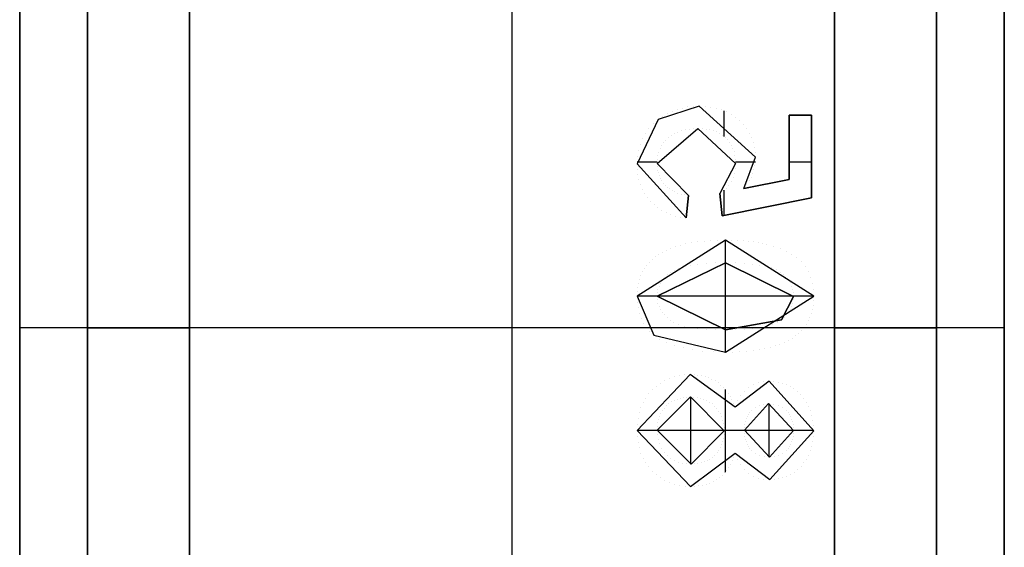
# Model space of a CAD drawing. Extents: x -64 to 57, y 4 to 161.
# Tile 88 of 256: x -48.729 to -47.279, y 80.194 to 80.971. Entities that reach past the tile are written whole.
import ezdxf

# ---------------------------------------------------------------- set-up
doc = ezdxf.new("R2010")
doc.units = 0
doc.layers.add('DEFAULT', color=7, linetype='CONTINUOUS')

msp = doc.modelspace()

# ---------------------------------------------------------------- linework, layer by layer
at = {"layer": 'DEFAULT', "color": 8}
for p, q in [((-48.7291, 79.417, 35.1806), (-48.7291, 81.617, 35.1806)), ((-48.7291, 81.617, 35.8806), (-48.7291, 79.417, 35.8806)), ((-48.7291, 79.417, 35.5306), (-48.7291, 81.617, 35.5306)), ((-48.0041, 79.417, 35.1806), (-48.0041, 81.617, 35.1806)), ((-48.0041, 79.417, 35.8806), (-48.0041, 81.617, 35.8806)), ((-47.2791, 81.617, 35.1806), (-47.2791, 79.417, 35.1806)), ((-47.2791, 79.417, 35.8806), (-47.2791, 81.617, 35.8806)), ((-47.2791, 79.417, 35.5306), (-47.2791, 81.617, 35.5306)), ((-47.2791, 80.517, 35.1806), (-48.7291, 80.517, 35.1806)), ((-48.7291, 80.517, 35.8806), (-48.7291, 80.517, 35.1806)), ((-47.2791, 80.517, 35.8806), (-48.7291, 80.517, 35.8806)), ((-47.2791, 80.517, 35.1806), (-47.2791, 80.517, 35.8806))]:
    msp.add_line(p, q, dxfattribs=at)
at = {"layer": 'DEFAULT', "color": 9}
for p, q in [((-48.6291, 81.367, 35.7306), (-48.6291, 79.667, 35.7306)), ((-48.6291, 79.667, 35.2506), (-48.6291, 81.367, 35.2506)), ((-48.6291, 81.367, 35.4906), (-48.6291, 79.667, 35.4906)), ((-48.4791, 79.667, 35.8806), (-48.4791, 81.367, 35.8806)), ((-48.4791, 81.367, 35.1006), (-48.4791, 79.667, 35.1006)), ((-48.0041, 79.667, 35.8806), (-48.0041, 81.367, 35.8806)), ((-48.0041, 79.667, 35.1006), (-48.0041, 81.367, 35.1006)), ((-47.5291, 81.367, 35.8806), (-47.5291, 79.667, 35.8806)), ((-47.5291, 79.667, 35.1006), (-47.5291, 81.367, 35.1006)), ((-47.3791, 79.667, 35.7306), (-47.3791, 81.367, 35.7306)), ((-47.3791, 81.367, 35.2506), (-47.3791, 79.667, 35.2506)), ((-47.3791, 79.667, 35.4906), (-47.3791, 81.367, 35.4906)), ((-47.7285, 80.8432, 35.0986), (-47.7887, 80.8236, 35.0986)), ((-47.7285, 80.8432, 35.1006), (-47.7887, 80.8236, 35.1006)), ((-47.7285, 80.8432, 35.0996), (-47.7887, 80.8236, 35.0996)), ((-47.761, 80.8384, 35.0986), (-47.761, 80.8384, 35.1006)), ((-47.7533, 80.8405, 35.0986), (-47.7533, 80.8405, 35.1006)), ((-47.7453, 80.842, 35.0986), (-47.7453, 80.842, 35.1006)), ((-47.7371, 80.8429, 35.0986), (-47.7371, 80.8429, 35.1006)), ((-47.7285, 80.8432, 35.1006), (-47.7285, 80.8432, 35.0986)), ((-47.6454, 80.7679, 35.0986), (-47.7285, 80.8432, 35.0986)), ((-47.6454, 80.7679, 35.1006), (-47.7285, 80.8432, 35.1006)), ((-47.6454, 80.7679, 35.0996), (-47.7285, 80.8432, 35.0996)), ((-47.7196, 80.8429, 35.0986), (-47.7196, 80.8429, 35.1006)), ((-47.7111, 80.8419, 35.0986), (-47.7111, 80.8419, 35.1006)), ((-47.703, 80.8402, 35.0986), (-47.703, 80.8402, 35.1006)), ((-47.6953, 80.8378, 35.0986), (-47.6953, 80.8378, 35.1006)), ((-47.7887, 80.8236, 35.0986), (-47.8199, 80.7584, 35.0986)), ((-47.7887, 80.8236, 35.1006), (-47.8199, 80.7584, 35.1006)), ((-47.7887, 80.8236, 35.0996), (-47.8199, 80.7584, 35.0996)), ((-47.7887, 80.8236, 35.1006), (-47.7887, 80.8236, 35.0986)), ((-47.7822, 80.8282, 35.0986), (-47.7822, 80.8282, 35.1006)), ((-47.7754, 80.8322, 35.0986), (-47.7754, 80.8322, 35.1006)), ((-47.7683, 80.8356, 35.0986), (-47.7683, 80.8356, 35.1006)), ((-47.6915, 80.7986, 35.0986), (-47.6915, 80.8363, 35.0986)), ((-47.688, 80.8347, 35.0986), (-47.688, 80.8347, 35.1006)), ((-47.6811, 80.831, 35.0986), (-47.6811, 80.831, 35.1006)), ((-47.6747, 80.8265, 35.0986), (-47.6747, 80.8265, 35.1006)), ((-47.5631, 80.8301, 35.1006), (-47.596, 80.8301, 35.1006)), ((-47.596, 80.8301, 35.1006), (-47.596, 80.7352, 35.1006)), ((-47.596, 80.8301, 35.0986), (-47.596, 80.7352, 35.0986)), ((-47.596, 80.8301, 35.1006), (-47.596, 80.8301, 35.0986)), ((-47.5631, 80.8301, 35.0986), (-47.596, 80.8301, 35.0986)), ((-47.596, 80.7352, 35.0996), (-47.596, 80.8301, 35.0996)), ((-47.596, 80.8301, 35.0996), (-47.5631, 80.8301, 35.0996)), ((-47.5795, 80.8301, 35.1006), (-47.5795, 80.8301, 35.0986)), ((-47.5631, 80.7082, 35.1006), (-47.5631, 80.8301, 35.1006)), ((-47.5631, 80.8301, 35.1006), (-47.5631, 80.8301, 35.0986)), ((-47.5631, 80.7082, 35.0986), (-47.5631, 80.8301, 35.0986)), ((-47.5631, 80.8301, 35.0996), (-47.5631, 80.7082, 35.0996)), ((-47.8024, 80.8106, 35.0986), (-47.8024, 80.8106, 35.1006)), ((-47.796, 80.8174, 35.0986), (-47.796, 80.8174, 35.1006)), ((-47.7903, 80.7586, 35.0986), (-47.7305, 80.8103, 35.0986)), ((-47.7903, 80.7586, 35.1006), (-47.7305, 80.8103, 35.1006)), ((-47.7903, 80.7586, 35.0996), (-47.7305, 80.8103, 35.0996)), ((-47.7433, 80.8094, 35.0986), (-47.7433, 80.8094, 35.1006)), ((-47.7371, 80.8101, 35.0986), (-47.7371, 80.8101, 35.1006)), ((-47.7305, 80.8103, 35.0986), (-47.675, 80.7588, 35.0986)), ((-47.7305, 80.8103, 35.1006), (-47.675, 80.7588, 35.1006)), ((-47.7305, 80.8103, 35.1006), (-47.7305, 80.8103, 35.0986)), ((-47.7305, 80.8103, 35.0996), (-47.675, 80.7588, 35.0996)), ((-47.7242, 80.8101, 35.0986), (-47.7242, 80.8101, 35.1006)), ((-47.7183, 80.8095, 35.0986), (-47.7183, 80.8095, 35.1006)), ((-47.6687, 80.8214, 35.0986), (-47.6687, 80.8214, 35.1006)), ((-47.6632, 80.8158, 35.0986), (-47.6632, 80.8158, 35.1006)), ((-47.6585, 80.8099, 35.0986), (-47.6585, 80.8099, 35.1006)), ((-47.8121, 80.7953, 35.0986), (-47.8121, 80.7953, 35.1006)), ((-47.8077, 80.8032, 35.0986), (-47.8077, 80.8032, 35.1006)), ((-47.7739, 80.7965, 35.0986), (-47.7739, 80.7965, 35.1006)), ((-47.7696, 80.7998, 35.0986), (-47.7696, 80.7998, 35.1006)), ((-47.7651, 80.8026, 35.0986), (-47.7651, 80.8026, 35.1006)), ((-47.7601, 80.8049, 35.0986), (-47.7601, 80.8049, 35.1006)), ((-47.7549, 80.8069, 35.0986), (-47.7549, 80.8069, 35.1006)), ((-47.7493, 80.8084, 35.0986), (-47.7493, 80.8084, 35.1006)), ((-47.7127, 80.8085, 35.0986), (-47.7127, 80.8085, 35.1006)), ((-47.7075, 80.8071, 35.0986), (-47.7075, 80.8071, 35.1006)), ((-47.7025, 80.8052, 35.0986), (-47.7025, 80.8052, 35.1006)), ((-47.698, 80.803, 35.0986), (-47.698, 80.803, 35.1006)), ((-47.6938, 80.8003, 35.0986), (-47.6938, 80.8003, 35.1006)), ((-47.6899, 80.7973, 35.0986), (-47.6899, 80.7973, 35.1006)), ((-47.6545, 80.8037, 35.0986), (-47.6545, 80.8037, 35.1006)), ((-47.6512, 80.7971, 35.0986), (-47.6512, 80.7971, 35.1006)), ((-47.8155, 80.787, 35.0986), (-47.8155, 80.787, 35.1006)), ((-47.7861, 80.7802, 35.0986), (-47.7861, 80.7802, 35.1006)), ((-47.7839, 80.7847, 35.0986), (-47.7839, 80.7847, 35.1006)), ((-47.7811, 80.789, 35.0986), (-47.7811, 80.789, 35.1006)), ((-47.7778, 80.7929, 35.0986), (-47.7778, 80.7929, 35.1006)), ((-47.6864, 80.7939, 35.0986), (-47.6864, 80.7939, 35.1006)), ((-47.6834, 80.79, 35.0986), (-47.6834, 80.79, 35.1006)), ((-47.6808, 80.7858, 35.0986), (-47.6808, 80.7858, 35.1006)), ((-47.6787, 80.7811, 35.0986), (-47.6787, 80.7811, 35.1006)), ((-47.6487, 80.7903, 35.0986), (-47.6487, 80.7903, 35.1006)), ((-47.6468, 80.7831, 35.0986), (-47.6468, 80.7831, 35.1006)), ((-47.596, 80.7826, 35.1006), (-47.596, 80.7826, 35.0986)), ((-47.8194, 80.7684, 35.0986), (-47.8194, 80.7684, 35.1006)), ((-47.8179, 80.778, 35.0986), (-47.8179, 80.778, 35.1006)), ((-47.7892, 80.77, 35.0986), (-47.7892, 80.77, 35.1006)), ((-47.7879, 80.7752, 35.0986), (-47.7879, 80.7752, 35.1006)), ((-47.6771, 80.7762, 35.0986), (-47.6771, 80.7762, 35.1006)), ((-47.6759, 80.7708, 35.0986), (-47.6759, 80.7708, 35.1006)), ((-47.6625, 80.7221, 35.0986), (-47.6454, 80.7679, 35.0986)), ((-47.6625, 80.7221, 35.1006), (-47.6454, 80.7679, 35.1006)), ((-47.6625, 80.7221, 35.0996), (-47.6454, 80.7679, 35.0996)), ((-47.6457, 80.7756, 35.0986), (-47.6457, 80.7756, 35.1006)), ((-47.6454, 80.7679, 35.1006), (-47.6454, 80.7679, 35.0986)), ((-47.5631, 80.7692, 35.1006), (-47.5631, 80.7692, 35.0986)), ((-47.8199, 80.7584, 35.0986), (-47.8199, 80.7584, 35.1006)), ((-47.7475, 80.6786, 35.0986), (-47.8199, 80.7584, 35.0986)), ((-47.8199, 80.7584, 35.1006), (-47.7475, 80.6786, 35.1006)), ((-47.8199, 80.7584, 35.0996), (-47.7475, 80.6786, 35.0996)), ((-47.7902, 80.7609, 35.0986), (-47.8198, 80.7609, 35.0986)), ((-47.7903, 80.7586, 35.1006), (-47.7903, 80.7586, 35.0986)), ((-47.7442, 80.7115, 35.0986), (-47.7903, 80.7586, 35.0986)), ((-47.7442, 80.7115, 35.1006), (-47.7903, 80.7586, 35.1006)), ((-47.7442, 80.7115, 35.0996), (-47.7903, 80.7586, 35.0996)), ((-47.7901, 80.7538, 35.0986), (-47.7901, 80.7538, 35.1006)), ((-47.79, 80.7645, 35.0986), (-47.79, 80.7645, 35.1006)), ((-47.675, 80.7588, 35.0986), (-47.6981, 80.7148, 35.0986)), ((-47.675, 80.7588, 35.1006), (-47.6981, 80.7148, 35.1006)), ((-47.675, 80.7588, 35.0996), (-47.6981, 80.7148, 35.0996)), ((-47.6754, 80.7511, 35.0986), (-47.6754, 80.7511, 35.1006)), ((-47.6753, 80.7649, 35.0986), (-47.6753, 80.7649, 35.1006)), ((-47.6457, 80.7609, 35.0986), (-47.6751, 80.7609, 35.0986)), ((-47.675, 80.7588, 35.1006), (-47.675, 80.7588, 35.0986)), ((-47.6465, 80.756, 35.0986), (-47.6465, 80.756, 35.1006)), ((-47.6456, 80.7619, 35.0986), (-47.6456, 80.7619, 35.1006)), ((-47.5631, 80.7609, 35.0986), (-47.596, 80.7609, 35.0986)), ((-47.8196, 80.7501, 35.0986), (-47.8196, 80.7501, 35.1006)), ((-47.8187, 80.7423, 35.0986), (-47.8187, 80.7423, 35.1006)), ((-47.7895, 80.7492, 35.0986), (-47.7895, 80.7492, 35.1006)), ((-47.7886, 80.7449, 35.0986), (-47.7886, 80.7449, 35.1006)), ((-47.7874, 80.7409, 35.0986), (-47.7874, 80.7409, 35.1006)), ((-47.7857, 80.737, 35.0986), (-47.7857, 80.737, 35.1006)), ((-47.6786, 80.7378, 35.0986), (-47.6786, 80.7378, 35.1006)), ((-47.6766, 80.7442, 35.0986), (-47.6766, 80.7442, 35.1006)), ((-47.6521, 80.7388, 35.0986), (-47.6521, 80.7388, 35.1006)), ((-47.6497, 80.7445, 35.0986), (-47.6497, 80.7445, 35.1006)), ((-47.6478, 80.7502, 35.0986), (-47.6478, 80.7502, 35.1006)), ((-47.8171, 80.7347, 35.0986), (-47.8171, 80.7347, 35.1006)), ((-47.815, 80.7276, 35.0986), (-47.815, 80.7276, 35.1006)), ((-47.7837, 80.7334, 35.0986), (-47.7837, 80.7334, 35.1006)), ((-47.7814, 80.7301, 35.0986), (-47.7814, 80.7301, 35.1006)), ((-47.7787, 80.727, 35.0986), (-47.7787, 80.727, 35.1006)), ((-47.7756, 80.7241, 35.0986), (-47.7756, 80.7241, 35.1006)), ((-47.7722, 80.7215, 35.0986), (-47.7722, 80.7215, 35.1006)), ((-47.6888, 80.7224, 35.0986), (-47.6888, 80.7224, 35.1006)), ((-47.6849, 80.727, 35.0986), (-47.6849, 80.727, 35.1006)), ((-47.6815, 80.7321, 35.0986), (-47.6815, 80.7321, 35.1006)), ((-47.596, 80.7352, 35.0986), (-47.6625, 80.7221, 35.0986)), ((-47.596, 80.7352, 35.1006), (-47.6625, 80.7221, 35.1006)), ((-47.6625, 80.7221, 35.0996), (-47.596, 80.7352, 35.0996)), ((-47.6625, 80.7221, 35.1006), (-47.6625, 80.7221, 35.0986)), ((-47.6585, 80.7276, 35.0986), (-47.6585, 80.7276, 35.1006)), ((-47.655, 80.7331, 35.0986), (-47.655, 80.7331, 35.1006)), ((-47.6293, 80.7286, 35.1006), (-47.6293, 80.7286, 35.0986)), ((-47.596, 80.7352, 35.1006), (-47.596, 80.7352, 35.0986)), ((-47.8122, 80.7209, 35.0986), (-47.8122, 80.7209, 35.1006)), ((-47.8087, 80.7146, 35.0986), (-47.8087, 80.7146, 35.1006)), ((-47.8047, 80.7086, 35.0986), (-47.8047, 80.7086, 35.1006)), ((-47.7684, 80.7192, 35.0986), (-47.7684, 80.7192, 35.1006)), ((-47.7643, 80.7171, 35.0986), (-47.7643, 80.7171, 35.1006)), ((-47.7598, 80.7153, 35.0986), (-47.7598, 80.7153, 35.1006)), ((-47.7549, 80.7138, 35.0986), (-47.7549, 80.7138, 35.1006)), ((-47.7497, 80.7126, 35.0986), (-47.7497, 80.7126, 35.1006)), ((-47.7475, 80.6786, 35.0986), (-47.7442, 80.7115, 35.0986)), ((-47.7475, 80.6786, 35.1006), (-47.7442, 80.7115, 35.1006)), ((-47.7442, 80.7115, 35.0996), (-47.7475, 80.6786, 35.0996)), ((-47.7442, 80.7115, 35.1006), (-47.7442, 80.7115, 35.0986)), ((-47.6981, 80.7148, 35.0986), (-47.6948, 80.6819, 35.0986)), ((-47.6981, 80.7148, 35.1006), (-47.6948, 80.6819, 35.1006)), ((-47.6981, 80.7148, 35.1006), (-47.6981, 80.7148, 35.0986)), ((-47.6948, 80.6819, 35.0996), (-47.6981, 80.7148, 35.0996)), ((-47.6948, 80.6819, 35.0986), (-47.5631, 80.7082, 35.0986)), ((-47.6948, 80.6819, 35.1006), (-47.5631, 80.7082, 35.1006)), ((-47.5631, 80.7082, 35.0996), (-47.6948, 80.6819, 35.0996)), ((-47.6932, 80.7184, 35.0986), (-47.6932, 80.7184, 35.1006)), ((-47.6915, 80.6826, 35.0986), (-47.6915, 80.7198, 35.0986)), ((-47.5631, 80.7082, 35.1006), (-47.5631, 80.7082, 35.0986)), ((-47.8001, 80.703, 35.0986), (-47.8001, 80.703, 35.1006)), ((-47.7949, 80.698, 35.0986), (-47.7949, 80.698, 35.1006)), ((-47.7893, 80.6935, 35.0986), (-47.7893, 80.6935, 35.1006)), ((-47.7458, 80.6951, 35.1006), (-47.7458, 80.6951, 35.0986)), ((-47.6964, 80.6984, 35.1006), (-47.6964, 80.6984, 35.0986)), ((-47.6289, 80.6951, 35.1006), (-47.6289, 80.6951, 35.0986)), ((-47.7834, 80.6896, 35.0986), (-47.7834, 80.6896, 35.1006)), ((-47.777, 80.6862, 35.0986), (-47.777, 80.6862, 35.1006)), ((-47.7702, 80.6834, 35.0986), (-47.7702, 80.6834, 35.1006)), ((-47.763, 80.6813, 35.0986), (-47.763, 80.6813, 35.1006)), ((-47.7554, 80.6796, 35.0986), (-47.7554, 80.6796, 35.1006)), ((-47.7475, 80.6786, 35.1006), (-47.7475, 80.6786, 35.0986)), ((-47.6948, 80.6819, 35.1006), (-47.6948, 80.6819, 35.0986)), ((-47.6899, 80.6457, 35.0986), (-47.8199, 80.5634, 35.0986)), ((-47.6899, 80.6457, 35.1006), (-47.8199, 80.5634, 35.1006)), ((-47.6899, 80.6457, 35.0996), (-47.8199, 80.5634, 35.0996)), ((-47.7632, 80.6365, 35.0986), (-47.7632, 80.6365, 35.1006)), ((-47.7558, 80.6387, 35.0986), (-47.7558, 80.6387, 35.1006)), ((-47.7479, 80.6405, 35.0986), (-47.7479, 80.6405, 35.1006)), ((-47.7395, 80.6421, 35.0986), (-47.7395, 80.6421, 35.1006)), ((-47.7306, 80.6434, 35.0986), (-47.7306, 80.6434, 35.1006)), ((-47.7212, 80.6444, 35.0986), (-47.7212, 80.6444, 35.1006)), ((-47.7113, 80.6451, 35.0986), (-47.7113, 80.6451, 35.1006)), ((-47.7009, 80.6455, 35.0986), (-47.7009, 80.6455, 35.1006)), ((-47.6899, 80.6457, 35.1006), (-47.6899, 80.6457, 35.0986)), ((-47.5598, 80.5634, 35.0986), (-47.6899, 80.6457, 35.0986)), ((-47.5598, 80.5634, 35.1006), (-47.6899, 80.6457, 35.1006)), ((-47.5598, 80.5634, 35.0996), (-47.6899, 80.6457, 35.0996)), ((-47.6898, 80.6128, 35.0986), (-47.6898, 80.6457, 35.0986)), ((-47.6807, 80.6456, 35.0986), (-47.6807, 80.6456, 35.1006)), ((-47.6719, 80.6453, 35.0986), (-47.6719, 80.6453, 35.1006)), ((-47.6637, 80.6449, 35.0986), (-47.6637, 80.6449, 35.1006)), ((-47.6559, 80.6442, 35.0986), (-47.6559, 80.6442, 35.1006)), ((-47.6486, 80.6435, 35.0986), (-47.6486, 80.6435, 35.1006)), ((-47.6418, 80.6425, 35.0986), (-47.6418, 80.6425, 35.1006)), ((-47.6355, 80.6413, 35.0986), (-47.6355, 80.6413, 35.1006)), ((-47.6297, 80.64, 35.0986), (-47.6297, 80.64, 35.1006)), ((-47.6189, 80.6369, 35.0986), (-47.6189, 80.6369, 35.1006)), ((-47.793, 80.6216, 35.0986), (-47.793, 80.6216, 35.1006)), ((-47.7879, 80.6252, 35.0986), (-47.7879, 80.6252, 35.1006)), ((-47.7824, 80.6284, 35.0986), (-47.7824, 80.6284, 35.1006)), ((-47.7764, 80.6314, 35.0986), (-47.7764, 80.6314, 35.1006)), ((-47.77, 80.6341, 35.0986), (-47.77, 80.6341, 35.1006)), ((-47.6091, 80.6334, 35.0986), (-47.6091, 80.6334, 35.1006)), ((-47.6, 80.6295, 35.0986), (-47.6, 80.6295, 35.1006)), ((-47.5918, 80.6252, 35.0986), (-47.5918, 80.6252, 35.1006)), ((-47.5845, 80.6202, 35.0986), (-47.5845, 80.6202, 35.1006)), ((-47.8057, 80.6093, 35.0986), (-47.8057, 80.6093, 35.1006)), ((-47.8019, 80.6137, 35.0986), (-47.8019, 80.6137, 35.1006)), ((-47.7977, 80.6178, 35.0986), (-47.7977, 80.6178, 35.1006)), ((-47.6898, 80.6128, 35.0986), (-47.7903, 80.5634, 35.0986)), ((-47.6898, 80.6128, 35.1006), (-47.7903, 80.5634, 35.1006)), ((-47.7903, 80.5634, 35.0996), (-47.6898, 80.6128, 35.0996)), ((-47.7505, 80.6072, 35.0986), (-47.7505, 80.6072, 35.1006)), ((-47.7411, 80.6092, 35.0986), (-47.7411, 80.6092, 35.1006)), ((-47.7303, 80.6107, 35.0986), (-47.7303, 80.6107, 35.1006)), ((-47.7181, 80.6119, 35.0986), (-47.7181, 80.6119, 35.1006)), ((-47.7047, 80.6126, 35.0986), (-47.7047, 80.6126, 35.1006)), ((-47.6898, 80.6128, 35.0986), (-47.6898, 80.6128, 35.1006)), ((-47.5894, 80.563, 35.0986), (-47.6898, 80.6128, 35.0986)), ((-47.5894, 80.563, 35.1006), (-47.6898, 80.6128, 35.1006)), ((-47.6898, 80.6128, 35.0996), (-47.5894, 80.563, 35.0996)), ((-47.6898, 80.514, 35.1006), (-47.6898, 80.6128, 35.1006)), ((-47.6753, 80.6126, 35.0986), (-47.6753, 80.6126, 35.1006)), ((-47.6621, 80.6119, 35.0986), (-47.6621, 80.6119, 35.1006)), ((-47.6501, 80.6108, 35.0986), (-47.6501, 80.6108, 35.1006)), ((-47.6394, 80.6093, 35.0986), (-47.6394, 80.6093, 35.1006)), ((-47.6299, 80.6074, 35.0986), (-47.6299, 80.6074, 35.1006)), ((-47.5781, 80.6142, 35.0986), (-47.5781, 80.6142, 35.1006)), ((-47.5726, 80.6075, 35.0986), (-47.5726, 80.6075, 35.1006)), ((-47.8143, 80.5943, 35.0986), (-47.8143, 80.5943, 35.1006)), ((-47.8119, 80.5996, 35.0986), (-47.8119, 80.5996, 35.1006)), ((-47.809, 80.6046, 35.0986), (-47.809, 80.6046, 35.1006)), ((-47.7755, 80.5949, 35.0986), (-47.7755, 80.5949, 35.1006)), ((-47.771, 80.5985, 35.0986), (-47.771, 80.5985, 35.1006)), ((-47.7655, 80.6018, 35.0986), (-47.7655, 80.6018, 35.1006)), ((-47.7587, 80.6047, 35.0986), (-47.7587, 80.6047, 35.1006)), ((-47.6218, 80.605, 35.0986), (-47.6218, 80.605, 35.1006)), ((-47.6149, 80.6022, 35.0986), (-47.6149, 80.6022, 35.1006)), ((-47.6093, 80.5989, 35.0986), (-47.6093, 80.5989, 35.1006)), ((-47.6046, 80.5953, 35.0986), (-47.6046, 80.5953, 35.1006)), ((-47.6006, 80.5915, 35.0986), (-47.6006, 80.5915, 35.1006)), ((-47.5681, 80.5998, 35.0986), (-47.5681, 80.5998, 35.1006)), ((-47.5645, 80.5915, 35.0986), (-47.5645, 80.5915, 35.1006)), ((-47.819, 80.5766, 35.0986), (-47.819, 80.5766, 35.1006)), ((-47.8179, 80.5828, 35.0986), (-47.8179, 80.5828, 35.1006)), ((-47.8163, 80.5887, 35.0986), (-47.8163, 80.5887, 35.1006)), ((-47.7875, 80.5781, 35.0986), (-47.7875, 80.5781, 35.1006)), ((-47.7854, 80.5826, 35.0986), (-47.7854, 80.5826, 35.1006)), ((-47.7828, 80.5869, 35.0986), (-47.7828, 80.5869, 35.1006)), ((-47.7795, 80.5909, 35.0986), (-47.7795, 80.5909, 35.1006)), ((-47.5972, 80.5874, 35.0986), (-47.5972, 80.5874, 35.1006)), ((-47.5944, 80.583, 35.0986), (-47.5944, 80.583, 35.1006)), ((-47.5922, 80.5784, 35.0986), (-47.5922, 80.5784, 35.1006)), ((-47.5618, 80.5827, 35.0986), (-47.5618, 80.5827, 35.1006)), ((-47.8199, 80.5634, 35.0986), (-47.7952, 80.506, 35.0986)), ((-47.8199, 80.5634, 35.1006), (-47.7952, 80.506, 35.1006)), ((-47.8199, 80.5634, 35.1006), (-47.8199, 80.5634, 35.0986)), ((-47.8199, 80.5634, 35.0996), (-47.7952, 80.506, 35.0996)), ((-47.7903, 80.5634, 35.0986), (-47.8199, 80.5634, 35.0986)), ((-47.8197, 80.5702, 35.0986), (-47.8197, 80.5702, 35.1006)), ((-47.7903, 80.5634, 35.1006), (-47.7903, 80.5634, 35.0986)), ((-47.7903, 80.5634, 35.0986), (-47.6898, 80.514, 35.0986)), ((-47.7903, 80.5634, 35.1006), (-47.6898, 80.514, 35.1006)), ((-47.6898, 80.514, 35.0996), (-47.7903, 80.5634, 35.0996)), ((-47.5894, 80.5634, 35.1006), (-47.7903, 80.5634, 35.1006)), ((-47.79, 80.5685, 35.0986), (-47.79, 80.5685, 35.1006)), ((-47.7891, 80.5734, 35.0986), (-47.7891, 80.5734, 35.1006)), ((-47.6899, 80.481, 35.0986), (-47.5598, 80.5634, 35.0986)), ((-47.6899, 80.481, 35.1006), (-47.5598, 80.5634, 35.1006)), ((-47.6899, 80.481, 35.0996), (-47.5598, 80.5634, 35.0996)), ((-47.607, 80.5288, 35.0986), (-47.5894, 80.563, 35.0986)), ((-47.607, 80.5288, 35.1006), (-47.5894, 80.563, 35.1006)), ((-47.5894, 80.563, 35.0996), (-47.607, 80.5288, 35.0996)), ((-47.5906, 80.5736, 35.0986), (-47.5906, 80.5736, 35.1006)), ((-47.5897, 80.5684, 35.0986), (-47.5897, 80.5684, 35.1006)), ((-47.5598, 80.5634, 35.0986), (-47.5894, 80.5634, 35.0986)), ((-47.5894, 80.563, 35.0986), (-47.5894, 80.563, 35.1006)), ((-47.5603, 80.5732, 35.0986), (-47.5603, 80.5732, 35.1006)), ((-47.5598, 80.5634, 35.1006), (-47.5598, 80.5634, 35.0986)), ((-47.8195, 80.5545, 35.0986), (-47.8195, 80.5545, 35.1006)), ((-47.79, 80.5583, 35.0986), (-47.79, 80.5583, 35.1006)), ((-47.7891, 80.5533, 35.0986), (-47.7891, 80.5533, 35.1006)), ((-47.7876, 80.5487, 35.0986), (-47.7876, 80.5487, 35.1006)), ((-47.5919, 80.5484, 35.0986), (-47.5919, 80.5484, 35.1006)), ((-47.5905, 80.553, 35.0986), (-47.5905, 80.553, 35.1006)), ((-47.5897, 80.5579, 35.0986), (-47.5897, 80.5579, 35.1006)), ((-47.5606, 80.5501, 35.0986), (-47.5606, 80.5501, 35.1006)), ((-47.56, 80.5566, 35.0986), (-47.56, 80.5566, 35.1006)), ((-47.8184, 80.5461, 35.0986), (-47.8184, 80.5461, 35.1006)), ((-47.8164, 80.5382, 35.0986), (-47.8164, 80.5382, 35.1006)), ((-47.7855, 80.5441, 35.0986), (-47.7855, 80.5441, 35.1006)), ((-47.7828, 80.5399, 35.0986), (-47.7828, 80.5399, 35.1006)), ((-47.7795, 80.5358, 35.0986), (-47.7795, 80.5358, 35.1006)), ((-47.5993, 80.5359, 35.0986), (-47.5993, 80.5359, 35.1006)), ((-47.5963, 80.5399, 35.0986), (-47.5963, 80.5399, 35.1006)), ((-47.5938, 80.544, 35.0986), (-47.5938, 80.544, 35.1006)), ((-47.5633, 80.5382, 35.0986), (-47.5633, 80.5382, 35.1006)), ((-47.5618, 80.544, 35.0986), (-47.5618, 80.544, 35.1006)), ((-47.8137, 80.5307, 35.0986), (-47.8137, 80.5307, 35.1006)), ((-47.8102, 80.5239, 35.0986), (-47.8102, 80.5239, 35.1006)), ((-47.7755, 80.5319, 35.0986), (-47.7755, 80.5319, 35.1006)), ((-47.7711, 80.5282, 35.0986), (-47.7711, 80.5282, 35.1006)), ((-47.7656, 80.5249, 35.0986), (-47.7656, 80.5249, 35.1006)), ((-47.7588, 80.522, 35.0986), (-47.7588, 80.522, 35.1006)), ((-47.7506, 80.5195, 35.0986), (-47.7506, 80.5195, 35.1006)), ((-47.6898, 80.514, 35.0986), (-47.607, 80.5288, 35.0986)), ((-47.6898, 80.514, 35.1006), (-47.607, 80.5288, 35.1006)), ((-47.607, 80.5288, 35.0996), (-47.6898, 80.514, 35.0996)), ((-47.6292, 80.5198, 35.0986), (-47.6292, 80.5198, 35.1006)), ((-47.6206, 80.5224, 35.0986), (-47.6206, 80.5224, 35.1006)), ((-47.6132, 80.5253, 35.0986), (-47.6132, 80.5253, 35.1006)), ((-47.607, 80.5288, 35.0986), (-47.607, 80.5288, 35.1006)), ((-47.6029, 80.5323, 35.0986), (-47.6029, 80.5323, 35.1006)), ((-47.5706, 80.5223, 35.0986), (-47.5706, 80.5223, 35.1006)), ((-47.5677, 80.5273, 35.0986), (-47.5677, 80.5273, 35.1006)), ((-47.5653, 80.5325, 35.0986), (-47.5653, 80.5325, 35.1006)), ((-48.6291, 80.517, 35.7306), (-48.6291, 80.517, 35.2506)), ((-47.5291, 80.517, 35.8806), (-48.4791, 80.517, 35.8806)), ((-47.8057, 80.517, 35.1006), (-48.4791, 80.517, 35.1006)), ((-47.806, 80.5174, 35.0986), (-47.806, 80.5174, 35.1006)), ((-47.801, 80.5115, 35.0986), (-47.801, 80.5115, 35.1006)), ((-47.7952, 80.506, 35.0986), (-47.7952, 80.506, 35.1006)), ((-47.7952, 80.506, 35.0986), (-47.6899, 80.481, 35.0986)), ((-47.7952, 80.506, 35.1006), (-47.6899, 80.481, 35.1006)), ((-47.7952, 80.506, 35.0996), (-47.6899, 80.481, 35.0996)), ((-47.7412, 80.5175, 35.0986), (-47.7412, 80.5175, 35.1006)), ((-47.7303, 80.516, 35.0986), (-47.7303, 80.516, 35.1006)), ((-47.7182, 80.5148, 35.0986), (-47.7182, 80.5148, 35.1006)), ((-47.7047, 80.5142, 35.0986), (-47.7047, 80.5142, 35.1006)), ((-47.6898, 80.514, 35.0986), (-47.6898, 80.514, 35.1006)), ((-47.6898, 80.481, 35.0986), (-47.6898, 80.514, 35.0986)), ((-47.6753, 80.5142, 35.0986), (-47.6753, 80.5142, 35.1006)), ((-47.662, 80.5149, 35.0986), (-47.662, 80.5149, 35.1006)), ((-47.6499, 80.5161, 35.0986), (-47.6499, 80.5161, 35.1006)), ((-47.6389, 80.5177, 35.0986), (-47.6389, 80.5177, 35.1006)), ((-47.5865, 80.5053, 35.0986), (-47.5865, 80.5053, 35.1006)), ((-47.5818, 80.5091, 35.0986), (-47.5818, 80.5091, 35.1006)), ((-47.5777, 80.5132, 35.0986), (-47.5777, 80.5132, 35.1006)), ((-47.5291, 80.517, 35.1006), (-47.5744, 80.517, 35.1006)), ((-47.5739, 80.5176, 35.0986), (-47.5739, 80.5176, 35.1006)), ((-47.3791, 80.517, 35.7306), (-47.3791, 80.517, 35.2506)), ((-47.7862, 80.5001, 35.0986), (-47.7862, 80.5001, 35.1006)), ((-47.776, 80.4951, 35.0986), (-47.776, 80.4951, 35.1006)), ((-47.7647, 80.4908, 35.0986), (-47.7647, 80.4908, 35.1006)), ((-47.6164, 80.4903, 35.0986), (-47.6164, 80.4903, 35.1006)), ((-47.6095, 80.4927, 35.0986), (-47.6095, 80.4927, 35.1006)), ((-47.6031, 80.4954, 35.0986), (-47.6031, 80.4954, 35.1006)), ((-47.5971, 80.4984, 35.0986), (-47.5971, 80.4984, 35.1006)), ((-47.5916, 80.5017, 35.0986), (-47.5916, 80.5017, 35.1006)), ((-47.7521, 80.4873, 35.0986), (-47.7521, 80.4873, 35.1006)), ((-47.7384, 80.4845, 35.0986), (-47.7384, 80.4845, 35.1006)), ((-47.7234, 80.4826, 35.0986), (-47.7234, 80.4826, 35.1006)), ((-47.7073, 80.4815, 35.0986), (-47.7073, 80.4815, 35.1006)), ((-47.6899, 80.481, 35.1006), (-47.6899, 80.481, 35.0986)), ((-47.6789, 80.4812, 35.0986), (-47.6789, 80.4812, 35.1006)), ((-47.6684, 80.4816, 35.0986), (-47.6684, 80.4816, 35.1006)), ((-47.6584, 80.4823, 35.0986), (-47.6584, 80.4823, 35.1006)), ((-47.649, 80.4834, 35.0986), (-47.649, 80.4834, 35.1006)), ((-47.64, 80.4846, 35.0986), (-47.64, 80.4846, 35.1006)), ((-47.6316, 80.4862, 35.0986), (-47.6316, 80.4862, 35.1006)), ((-47.6238, 80.4881, 35.0986), (-47.6238, 80.4881, 35.1006)), ((-47.7419, 80.4481, 35.0986), (-47.8199, 80.3658, 35.0986)), ((-47.7419, 80.4481, 35.1006), (-47.8199, 80.3658, 35.1006)), ((-47.7419, 80.4481, 35.0996), (-47.8199, 80.3658, 35.0996)), ((-47.7577, 80.4467, 35.0986), (-47.7577, 80.4467, 35.1006)), ((-47.7499, 80.4478, 35.0986), (-47.7499, 80.4478, 35.1006)), ((-47.7419, 80.4481, 35.1006), (-47.7419, 80.4481, 35.0986)), ((-47.6757, 80.4002, 35.0986), (-47.7419, 80.4481, 35.0986)), ((-47.6757, 80.4002, 35.1006), (-47.7419, 80.4481, 35.1006)), ((-47.6757, 80.4002, 35.0996), (-47.7419, 80.4481, 35.0996)), ((-47.736, 80.4479, 35.0986), (-47.736, 80.4479, 35.1006)), ((-47.7303, 80.4473, 35.0986), (-47.7303, 80.4473, 35.1006)), ((-47.7249, 80.4464, 35.0986), (-47.7249, 80.4464, 35.1006)), ((-47.7855, 80.4354, 35.0986), (-47.7855, 80.4354, 35.1006)), ((-47.779, 80.4393, 35.0986), (-47.779, 80.4393, 35.1006)), ((-47.7723, 80.4425, 35.0986), (-47.7723, 80.4425, 35.1006)), ((-47.7652, 80.4449, 35.0986), (-47.7652, 80.4449, 35.1006)), ((-47.7196, 80.4451, 35.0986), (-47.7196, 80.4451, 35.1006)), ((-47.7146, 80.4433, 35.0986), (-47.7146, 80.4433, 35.1006)), ((-47.7097, 80.4412, 35.0986), (-47.7097, 80.4412, 35.1006)), ((-47.7051, 80.4388, 35.0986), (-47.7051, 80.4388, 35.1006)), ((-47.7007, 80.4359, 35.0986), (-47.7007, 80.4359, 35.1006)), ((-47.6965, 80.4326, 35.0986), (-47.6965, 80.4326, 35.1006)), ((-47.6254, 80.4382, 35.0986), (-47.6757, 80.4002, 35.0986)), ((-47.6254, 80.4382, 35.1006), (-47.6757, 80.4002, 35.1006)), ((-47.6254, 80.4382, 35.0996), (-47.6757, 80.4002, 35.0996)), ((-47.649, 80.4329, 35.0986), (-47.649, 80.4329, 35.1006)), ((-47.6417, 80.4359, 35.0986), (-47.6417, 80.4359, 35.1006)), ((-47.6338, 80.4377, 35.0986), (-47.6338, 80.4377, 35.1006)), ((-47.6254, 80.4382, 35.1006), (-47.6254, 80.4382, 35.0986)), ((-47.5598, 80.3654, 35.0986), (-47.6254, 80.4382, 35.0986)), ((-47.5598, 80.3654, 35.1006), (-47.6254, 80.4382, 35.1006)), ((-47.5598, 80.3654, 35.0996), (-47.6254, 80.4382, 35.0996)), ((-47.6186, 80.4379, 35.0986), (-47.6186, 80.4379, 35.1006)), ((-47.6122, 80.437, 35.0986), (-47.6122, 80.437, 35.1006)), ((-47.606, 80.4354, 35.0986), (-47.606, 80.4354, 35.1006)), ((-47.6, 80.4333, 35.0986), (-47.6, 80.4333, 35.1006)), ((-47.8027, 80.4196, 35.0986), (-47.8027, 80.4196, 35.1006)), ((-47.7974, 80.4254, 35.0986), (-47.7974, 80.4254, 35.1006)), ((-47.7916, 80.4307, 35.0986), (-47.7916, 80.4307, 35.1006)), ((-47.6927, 80.429, 35.0986), (-47.6927, 80.429, 35.1006)), ((-47.6898, 80.3046, 35.0986), (-47.6898, 80.426, 35.0986)), ((-47.6891, 80.4251, 35.0986), (-47.6891, 80.4251, 35.1006)), ((-47.6858, 80.4209, 35.0986), (-47.6858, 80.4209, 35.1006)), ((-47.6618, 80.4235, 35.0986), (-47.6618, 80.4235, 35.1006)), ((-47.6558, 80.4288, 35.0986), (-47.6558, 80.4288, 35.1006)), ((-47.5943, 80.4304, 35.0986), (-47.5943, 80.4304, 35.1006)), ((-47.5889, 80.427, 35.0986), (-47.5889, 80.427, 35.1006)), ((-47.5837, 80.4229, 35.0986), (-47.5837, 80.4229, 35.1006)), ((-47.5789, 80.4182, 35.0986), (-47.5789, 80.4182, 35.1006)), ((-47.8111, 80.4064, 35.0986), (-47.8111, 80.4064, 35.1006)), ((-47.8072, 80.4132, 35.0986), (-47.8072, 80.4132, 35.1006)), ((-47.7414, 80.4152, 35.0986), (-47.7903, 80.3661, 35.0986)), ((-47.7414, 80.4152, 35.1006), (-47.7903, 80.3661, 35.1006)), ((-47.7903, 80.3661, 35.0996), (-47.7414, 80.4152, 35.0996)), ((-47.7729, 80.4052, 35.0986), (-47.7729, 80.4052, 35.1006)), ((-47.7691, 80.4078, 35.0986), (-47.7691, 80.4078, 35.1006)), ((-47.7651, 80.4101, 35.0986), (-47.7651, 80.4101, 35.1006)), ((-47.7608, 80.412, 35.0986), (-47.7608, 80.412, 35.1006)), ((-47.7563, 80.4133, 35.0986), (-47.7563, 80.4133, 35.1006)), ((-47.7515, 80.4144, 35.0986), (-47.7515, 80.4144, 35.1006)), ((-47.7466, 80.415, 35.0986), (-47.7466, 80.415, 35.1006)), ((-47.7414, 80.4152, 35.0986), (-47.7414, 80.4152, 35.1006)), ((-47.6915, 80.3651, 35.0986), (-47.7414, 80.4152, 35.0986)), ((-47.6915, 80.3651, 35.1006), (-47.7414, 80.4152, 35.1006)), ((-47.7414, 80.4152, 35.0996), (-47.6915, 80.3651, 35.0996)), ((-47.7409, 80.3164, 35.1006), (-47.7409, 80.4152, 35.1006)), ((-47.7361, 80.415, 35.0986), (-47.7361, 80.415, 35.1006)), ((-47.731, 80.4144, 35.0986), (-47.731, 80.4144, 35.1006)), ((-47.7262, 80.4133, 35.0986), (-47.7262, 80.4133, 35.1006)), ((-47.7216, 80.4118, 35.0986), (-47.7216, 80.4118, 35.1006)), ((-47.7173, 80.4099, 35.0986), (-47.7173, 80.4099, 35.1006)), ((-47.7131, 80.4076, 35.0986), (-47.7131, 80.4076, 35.1006)), ((-47.7093, 80.4049, 35.0986), (-47.7093, 80.4049, 35.1006)), ((-47.6829, 80.4162, 35.0986), (-47.6829, 80.4162, 35.1006)), ((-47.6802, 80.4112, 35.0986), (-47.6802, 80.4112, 35.1006)), ((-47.6778, 80.4059, 35.0986), (-47.6778, 80.4059, 35.1006)), ((-47.6718, 80.4092, 35.0986), (-47.6718, 80.4092, 35.1006)), ((-47.6672, 80.4169, 35.0986), (-47.6672, 80.4169, 35.1006)), ((-47.6262, 80.4053, 35.0986), (-47.6618, 80.3661, 35.0986)), ((-47.6262, 80.4053, 35.1006), (-47.6618, 80.3661, 35.1006)), ((-47.6618, 80.3661, 35.0996), (-47.6262, 80.4053, 35.0996)), ((-47.64, 80.4028, 35.0986), (-47.64, 80.4028, 35.1006)), ((-47.6334, 80.4047, 35.0986), (-47.6334, 80.4047, 35.1006)), ((-47.6262, 80.4053, 35.0986), (-47.6262, 80.4053, 35.1006)), ((-47.5894, 80.3658, 35.0986), (-47.6262, 80.4053, 35.0986)), ((-47.5894, 80.3658, 35.1006), (-47.6262, 80.4053, 35.1006)), ((-47.6262, 80.4053, 35.0996), (-47.5894, 80.3658, 35.0996)), ((-47.6256, 80.3263, 35.1006), (-47.6256, 80.4053, 35.1006)), ((-47.6188, 80.4046, 35.0986), (-47.6188, 80.4046, 35.1006)), ((-47.6119, 80.4027, 35.0986), (-47.6119, 80.4027, 35.1006)), ((-47.5744, 80.413, 35.0986), (-47.5744, 80.413, 35.1006)), ((-47.5705, 80.4074, 35.0986), (-47.5705, 80.4074, 35.1006)), ((-47.8168, 80.3915, 35.0986), (-47.8168, 80.3915, 35.1006)), ((-47.8143, 80.3992, 35.0986), (-47.8143, 80.3992, 35.1006)), ((-47.7849, 80.3909, 35.0986), (-47.7849, 80.3909, 35.1006)), ((-47.7825, 80.395, 35.0986), (-47.7825, 80.395, 35.1006)), ((-47.7797, 80.3987, 35.0986), (-47.7797, 80.3987, 35.1006)), ((-47.7765, 80.4021, 35.0986), (-47.7765, 80.4021, 35.1006)), ((-47.7056, 80.4017, 35.0986), (-47.7056, 80.4017, 35.1006)), ((-47.7023, 80.3982, 35.0986), (-47.7023, 80.3982, 35.1006)), ((-47.6995, 80.3944, 35.0986), (-47.6995, 80.3944, 35.1006)), ((-47.697, 80.3902, 35.0986), (-47.697, 80.3902, 35.1006)), ((-47.6757, 80.4002, 35.1006), (-47.6757, 80.4002, 35.0986)), ((-47.656, 80.3895, 35.0986), (-47.656, 80.3895, 35.1006)), ((-47.654, 80.3925, 35.0986), (-47.654, 80.3925, 35.1006)), ((-47.6516, 80.3951, 35.0986), (-47.6516, 80.3951, 35.1006)), ((-47.6461, 80.3996, 35.0986), (-47.6461, 80.3996, 35.1006)), ((-47.6057, 80.3994, 35.0986), (-47.6057, 80.3994, 35.1006)), ((-47.6001, 80.3948, 35.0986), (-47.6001, 80.3948, 35.1006)), ((-47.5975, 80.3921, 35.0986), (-47.5975, 80.3921, 35.1006)), ((-47.5954, 80.3891, 35.0986), (-47.5954, 80.3891, 35.1006)), ((-47.5672, 80.4014, 35.0986), (-47.5672, 80.4014, 35.1006)), ((-47.5646, 80.395, 35.0986), (-47.5646, 80.395, 35.1006)), ((-47.5624, 80.3882, 35.0986), (-47.5624, 80.3882, 35.1006)), ((-47.8195, 80.3748, 35.0986), (-47.8195, 80.3748, 35.1006)), ((-47.8185, 80.3834, 35.0986), (-47.8185, 80.3834, 35.1006)), ((-47.7894, 80.3769, 35.0986), (-47.7894, 80.3769, 35.1006)), ((-47.7883, 80.3819, 35.0986), (-47.7883, 80.3819, 35.1006)), ((-47.7868, 80.3866, 35.0986), (-47.7868, 80.3866, 35.1006)), ((-47.695, 80.3858, 35.0986), (-47.695, 80.3858, 35.1006)), ((-47.6935, 80.3811, 35.0986), (-47.6935, 80.3811, 35.1006)), ((-47.6924, 80.376, 35.0986), (-47.6924, 80.376, 35.1006)), ((-47.6612, 80.375, 35.0986), (-47.6612, 80.375, 35.1006)), ((-47.6604, 80.379, 35.0986), (-47.6604, 80.379, 35.1006)), ((-47.6593, 80.3828, 35.0986), (-47.6593, 80.3828, 35.1006)), ((-47.6578, 80.3863, 35.0986), (-47.6578, 80.3863, 35.1006)), ((-47.5936, 80.3858, 35.0986), (-47.5936, 80.3858, 35.1006)), ((-47.5921, 80.3823, 35.0986), (-47.5921, 80.3823, 35.1006)), ((-47.5909, 80.3786, 35.0986), (-47.5909, 80.3786, 35.1006)), ((-47.5901, 80.3745, 35.0986), (-47.5901, 80.3745, 35.1006)), ((-47.561, 80.381, 35.0986), (-47.561, 80.381, 35.1006)), ((-47.8199, 80.3658, 35.0986), (-47.741, 80.2835, 35.0986)), ((-47.8199, 80.3658, 35.1006), (-47.741, 80.2835, 35.1006)), ((-47.8199, 80.3658, 35.1006), (-47.8199, 80.3658, 35.0986)), ((-47.8199, 80.3658, 35.0996), (-47.741, 80.2835, 35.0996)), ((-47.7903, 80.3658, 35.0986), (-47.8199, 80.3658, 35.0986)), ((-47.7903, 80.3661, 35.1006), (-47.7903, 80.3661, 35.0986)), ((-47.7903, 80.3661, 35.0986), (-47.7404, 80.3164, 35.0986)), ((-47.7903, 80.3661, 35.1006), (-47.7404, 80.3164, 35.1006)), ((-47.7404, 80.3164, 35.0996), (-47.7903, 80.3661, 35.0996)), ((-47.6915, 80.3658, 35.1006), (-47.7903, 80.3658, 35.1006)), ((-47.7901, 80.3717, 35.0986), (-47.7901, 80.3717, 35.1006)), ((-47.7899, 80.3593, 35.0986), (-47.7899, 80.3593, 35.1006)), ((-47.7404, 80.3164, 35.0986), (-47.6915, 80.3651, 35.0986)), ((-47.7404, 80.3164, 35.1006), (-47.6915, 80.3651, 35.1006)), ((-47.6915, 80.3651, 35.0996), (-47.7404, 80.3164, 35.0996)), ((-47.6917, 80.3707, 35.0986), (-47.6917, 80.3707, 35.1006)), ((-47.6917, 80.3596, 35.0986), (-47.6917, 80.3596, 35.1006)), ((-47.6618, 80.3658, 35.0986), (-47.6915, 80.3658, 35.0986)), ((-47.6915, 80.3651, 35.0986), (-47.6915, 80.3651, 35.1006)), ((-47.6618, 80.3661, 35.1006), (-47.6618, 80.3661, 35.0986)), ((-47.6618, 80.3661, 35.0986), (-47.6247, 80.3263, 35.0986)), ((-47.6618, 80.3661, 35.1006), (-47.6247, 80.3263, 35.1006)), ((-47.6247, 80.3263, 35.0996), (-47.6618, 80.3661, 35.0996)), ((-47.5894, 80.3658, 35.1006), (-47.6618, 80.3658, 35.1006)), ((-47.6617, 80.3707, 35.0986), (-47.6617, 80.3707, 35.1006)), ((-47.6617, 80.3614, 35.0986), (-47.6617, 80.3614, 35.1006)), ((-47.6247, 80.3263, 35.0986), (-47.5894, 80.3658, 35.0986)), ((-47.6247, 80.3263, 35.1006), (-47.5894, 80.3658, 35.1006)), ((-47.5894, 80.3658, 35.0996), (-47.6247, 80.3263, 35.0996)), ((-47.6245, 80.2934, 35.0986), (-47.5598, 80.3654, 35.0986)), ((-47.6245, 80.2934, 35.1006), (-47.5598, 80.3654, 35.1006)), ((-47.6245, 80.2934, 35.0996), (-47.5598, 80.3654, 35.0996)), ((-47.5896, 80.3703, 35.0986), (-47.5896, 80.3703, 35.1006)), ((-47.5896, 80.3613, 35.0986), (-47.5896, 80.3613, 35.1006)), ((-47.5894, 80.3658, 35.0986), (-47.5894, 80.3658, 35.1006)), ((-47.5598, 80.3658, 35.0986), (-47.5894, 80.3658, 35.0986)), ((-47.5601, 80.3734, 35.0986), (-47.5601, 80.3734, 35.1006)), ((-47.5598, 80.3654, 35.1006), (-47.5598, 80.3654, 35.0986)), ((-47.8195, 80.3568, 35.0986), (-47.8195, 80.3568, 35.1006)), ((-47.8185, 80.3482, 35.0986), (-47.8185, 80.3482, 35.1006)), ((-47.7886, 80.3526, 35.0986), (-47.7886, 80.3526, 35.1006)), ((-47.7866, 80.346, 35.0986), (-47.7866, 80.346, 35.1006)), ((-47.695, 80.3448, 35.0986), (-47.695, 80.3448, 35.1006)), ((-47.6934, 80.3494, 35.0986), (-47.6934, 80.3494, 35.1006)), ((-47.6924, 80.3543, 35.0986), (-47.6924, 80.3543, 35.1006)), ((-47.6612, 80.357, 35.0986), (-47.6612, 80.357, 35.1006)), ((-47.6604, 80.3529, 35.0986), (-47.6604, 80.3529, 35.1006)), ((-47.6592, 80.3491, 35.0986), (-47.6592, 80.3491, 35.1006)), ((-47.6578, 80.3455, 35.0986), (-47.6578, 80.3455, 35.1006)), ((-47.5935, 80.3457, 35.0986), (-47.5935, 80.3457, 35.1006)), ((-47.592, 80.3492, 35.0986), (-47.592, 80.3492, 35.1006)), ((-47.5908, 80.3529, 35.0986), (-47.5908, 80.3529, 35.1006)), ((-47.5901, 80.357, 35.0986), (-47.5901, 80.357, 35.1006)), ((-47.561, 80.3499, 35.0986), (-47.561, 80.3499, 35.1006)), ((-47.5601, 80.3574, 35.0986), (-47.5601, 80.3574, 35.1006)), ((-47.8167, 80.3401, 35.0986), (-47.8167, 80.3401, 35.1006)), ((-47.8142, 80.3324, 35.0986), (-47.8142, 80.3324, 35.1006)), ((-47.7837, 80.3396, 35.0986), (-47.7837, 80.3396, 35.1006)), ((-47.7801, 80.3337, 35.0986), (-47.7801, 80.3337, 35.1006)), ((-47.741, 80.2835, 35.0986), (-47.6757, 80.3323, 35.0986)), ((-47.741, 80.2835, 35.1006), (-47.6757, 80.3323, 35.1006)), ((-47.741, 80.2835, 35.0996), (-47.6757, 80.3323, 35.0996)), ((-47.7022, 80.3328, 35.0986), (-47.7022, 80.3328, 35.1006)), ((-47.6994, 80.3365, 35.0986), (-47.6994, 80.3365, 35.1006)), ((-47.6969, 80.3405, 35.0986), (-47.6969, 80.3405, 35.1006)), ((-47.6757, 80.3323, 35.0986), (-47.6245, 80.2934, 35.0986)), ((-47.6757, 80.3323, 35.1006), (-47.6245, 80.2934, 35.1006)), ((-47.6757, 80.3323, 35.1006), (-47.6757, 80.3323, 35.0986)), ((-47.6757, 80.3323, 35.0996), (-47.6245, 80.2934, 35.0996)), ((-47.656, 80.3422, 35.0986), (-47.656, 80.3422, 35.1006)), ((-47.6539, 80.3393, 35.0986), (-47.6539, 80.3393, 35.1006)), ((-47.6515, 80.3365, 35.0986), (-47.6515, 80.3365, 35.1006)), ((-47.6459, 80.3321, 35.0986), (-47.6459, 80.3321, 35.1006)), ((-47.6053, 80.3322, 35.0986), (-47.6053, 80.3322, 35.1006)), ((-47.5998, 80.3367, 35.0986), (-47.5998, 80.3367, 35.1006)), ((-47.5974, 80.3394, 35.0986), (-47.5974, 80.3394, 35.1006)), ((-47.5953, 80.3424, 35.0986), (-47.5953, 80.3424, 35.1006)), ((-47.5645, 80.336, 35.0986), (-47.5645, 80.336, 35.1006)), ((-47.5624, 80.3427, 35.0986), (-47.5624, 80.3427, 35.1006)), ((-47.8111, 80.3252, 35.0986), (-47.8111, 80.3252, 35.1006)), ((-47.8072, 80.3184, 35.0986), (-47.8072, 80.3184, 35.1006)), ((-47.7758, 80.3287, 35.0986), (-47.7758, 80.3287, 35.1006)), ((-47.7708, 80.3247, 35.0986), (-47.7708, 80.3247, 35.1006)), ((-47.7652, 80.3216, 35.0986), (-47.7652, 80.3216, 35.1006)), ((-47.7591, 80.3193, 35.0986), (-47.7591, 80.3193, 35.1006)), ((-47.753, 80.3177, 35.0986), (-47.753, 80.3177, 35.1006)), ((-47.7467, 80.3167, 35.0986), (-47.7467, 80.3167, 35.1006)), ((-47.7404, 80.3164, 35.0986), (-47.7404, 80.3164, 35.1006)), ((-47.7352, 80.3166, 35.0986), (-47.7352, 80.3166, 35.1006)), ((-47.7303, 80.3172, 35.0986), (-47.7303, 80.3172, 35.1006)), ((-47.7256, 80.3182, 35.0986), (-47.7256, 80.3182, 35.1006)), ((-47.7212, 80.3197, 35.0986), (-47.7212, 80.3197, 35.1006)), ((-47.7169, 80.3215, 35.0986), (-47.7169, 80.3215, 35.1006)), ((-47.7129, 80.3237, 35.0986), (-47.7129, 80.3237, 35.1006)), ((-47.7091, 80.3263, 35.0986), (-47.7091, 80.3263, 35.1006)), ((-47.7055, 80.3294, 35.0986), (-47.7055, 80.3294, 35.1006)), ((-47.6819, 80.3162, 35.0986), (-47.6819, 80.3162, 35.1006)), ((-47.6795, 80.3212, 35.0986), (-47.6795, 80.3212, 35.1006)), ((-47.6774, 80.3266, 35.0986), (-47.6774, 80.3266, 35.1006)), ((-47.6718, 80.323, 35.0986), (-47.6718, 80.323, 35.1006)), ((-47.6396, 80.3289, 35.0986), (-47.6396, 80.3289, 35.1006)), ((-47.6325, 80.3269, 35.0986), (-47.6325, 80.3269, 35.1006)), ((-47.6247, 80.3263, 35.0986), (-47.6247, 80.3263, 35.1006)), ((-47.6177, 80.327, 35.0986), (-47.6177, 80.327, 35.1006)), ((-47.6112, 80.3289, 35.0986), (-47.6112, 80.3289, 35.1006)), ((-47.5741, 80.3182, 35.0986), (-47.5741, 80.3182, 35.1006)), ((-47.5703, 80.3237, 35.0986), (-47.5703, 80.3237, 35.1006)), ((-47.5671, 80.3296, 35.0986), (-47.5671, 80.3296, 35.1006)), ((-47.8026, 80.312, 35.0986), (-47.8026, 80.312, 35.1006)), ((-47.7973, 80.3061, 35.0986), (-47.7973, 80.3061, 35.1006)), ((-47.6911, 80.3032, 35.0986), (-47.6911, 80.3032, 35.1006)), ((-47.6877, 80.3072, 35.0986), (-47.6877, 80.3072, 35.1006)), ((-47.6846, 80.3115, 35.0986), (-47.6846, 80.3115, 35.1006)), ((-47.6672, 80.315, 35.0986), (-47.6672, 80.315, 35.1006)), ((-47.6618, 80.3083, 35.0986), (-47.6618, 80.3083, 35.1006)), ((-47.6557, 80.3029, 35.0986), (-47.6557, 80.3029, 35.1006)), ((-47.5937, 80.301, 35.0986), (-47.5937, 80.301, 35.1006)), ((-47.5883, 80.3044, 35.0986), (-47.5883, 80.3044, 35.1006)), ((-47.5832, 80.3084, 35.0986), (-47.5832, 80.3084, 35.1006)), ((-47.5784, 80.313, 35.0986), (-47.5784, 80.313, 35.1006)), ((-47.7915, 80.3008, 35.0986), (-47.7915, 80.3008, 35.1006)), ((-47.7853, 80.2962, 35.0986), (-47.7853, 80.2962, 35.1006)), ((-47.7788, 80.2923, 35.0986), (-47.7788, 80.2923, 35.1006)), ((-47.7719, 80.2891, 35.0986), (-47.7719, 80.2891, 35.1006)), ((-47.7647, 80.2867, 35.0986), (-47.7647, 80.2867, 35.1006)), ((-47.7179, 80.2867, 35.0986), (-47.7179, 80.2867, 35.1006)), ((-47.7127, 80.2884, 35.0986), (-47.7127, 80.2884, 35.1006)), ((-47.7078, 80.2906, 35.0986), (-47.7078, 80.2906, 35.1006)), ((-47.7033, 80.2932, 35.0986), (-47.7033, 80.2932, 35.1006)), ((-47.6989, 80.2961, 35.0986), (-47.6989, 80.2961, 35.1006)), ((-47.6948, 80.2995, 35.0986), (-47.6948, 80.2995, 35.1006)), ((-47.6488, 80.2987, 35.0986), (-47.6488, 80.2987, 35.1006)), ((-47.6414, 80.2957, 35.0986), (-47.6414, 80.2957, 35.1006)), ((-47.6333, 80.294, 35.0986), (-47.6333, 80.294, 35.1006)), ((-47.6245, 80.2934, 35.1006), (-47.6245, 80.2934, 35.0986)), ((-47.6178, 80.2937, 35.0986), (-47.6178, 80.2937, 35.1006)), ((-47.6114, 80.2946, 35.0986), (-47.6114, 80.2946, 35.1006)), ((-47.6052, 80.2961, 35.0986), (-47.6052, 80.2961, 35.1006)), ((-47.5993, 80.2983, 35.0986), (-47.5993, 80.2983, 35.1006)), ((-47.7571, 80.2849, 35.0986), (-47.7571, 80.2849, 35.1006)), ((-47.7493, 80.2838, 35.0986), (-47.7493, 80.2838, 35.1006)), ((-47.741, 80.2835, 35.0986), (-47.741, 80.2835, 35.1006)), ((-47.7348, 80.2837, 35.0986), (-47.7348, 80.2837, 35.1006)), ((-47.7289, 80.2843, 35.0986), (-47.7289, 80.2843, 35.1006)), ((-47.7233, 80.2853, 35.0986), (-47.7233, 80.2853, 35.1006))]:
    msp.add_line(p, q, dxfattribs=at)
at = {"layer": 'DEFAULT', "color": 9, "extrusion": (1.19249e-08, 1, 8.74227e-08)}
for centre, start, end in [((48.4791, 35.7306, 80.517), 0, 90), ((48.4791, 35.2506, 80.517), 270, 0), ((47.5291, 35.7306, 80.517), 90, 180), ((47.5291, 35.2506, 80.517), 180, 270)]:
    msp.add_arc(centre, 0.15, start, end, dxfattribs=at)

doc.saveas('drawing.dxf')
